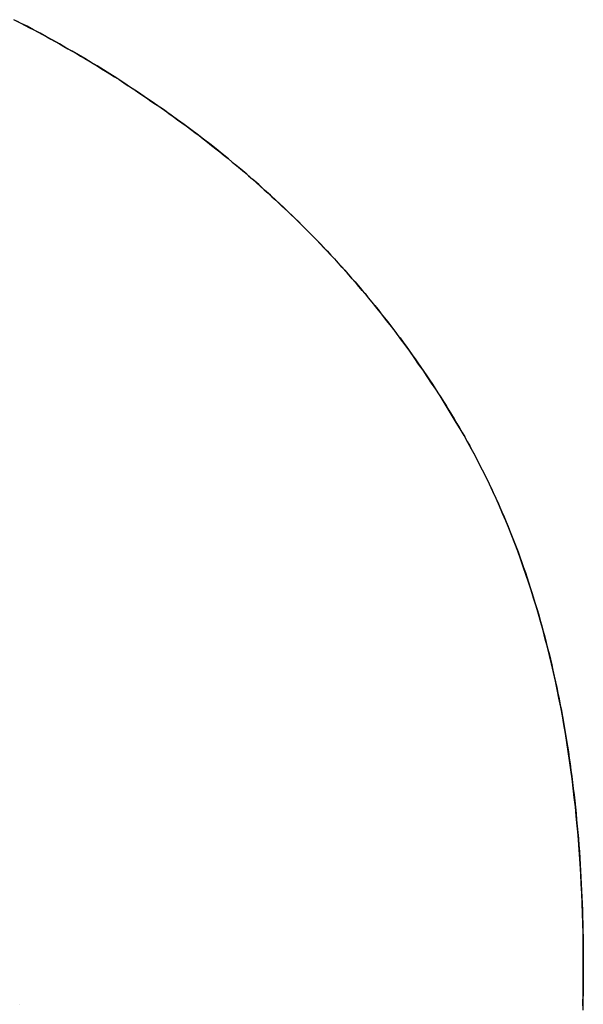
# Model space of a CAD drawing. Extents: x -3.81 to 3.81, y -1.89 to 1.9.
# Tile 130 of 149: x 0.6777 to 0.6921, y 1.2381 to 1.2634. Entities that reach past the tile are written whole.
import ezdxf

# ---------------------------------------------------------------- set-up
doc = ezdxf.new("R2010")
doc.units = 0
doc.layers.get('0').update_dxf_attribs({"linetype": 'CONTINUOUS'})

# ---------------------------------------------------------------- blocks, each defined once
blk = doc.blocks.new('*U1')
for p, q in [((0.67997, 1.262059, 4.21), (0.67997, 1.262059, 4.2098)), ((0.67997, 1.262059, 4.21), (0.67997, 1.262059, 4.2098)), ((0.692142, 1.239173, 4.21), (0.692142, 1.239173, 4.2098)), ((0.692142, 1.239173, 4.21), (0.692142, 1.239173, 4.2098)), ((0.677656, 1.238145, 4.21), (0.677656, 1.238145, 4.2098)), ((0.677656, 1.238145, 4.21), (0.677656, 1.238145, 4.2098))]:
    blk.add_line(p, q)
for points in [[(0.677572, 1.26342, 4.21), (0.677684, 1.26336, 4.21), (0.677796, 1.2633, 4.21), (0.677907, 1.26324, 4.21), (0.678018, 1.26319, 4.21), (0.678129, 1.26313, 4.21), (0.67824, 1.26307, 4.21), (0.67835, 1.26301, 4.21), (0.67846, 1.26295, 4.21), (0.67857, 1.26289, 4.21), (0.678679, 1.26283, 4.21), (0.678788, 1.26276, 4.21), (0.678897, 1.2627, 4.21), (0.679006, 1.26264, 4.21), (0.679114, 1.26258, 4.21), (0.679222, 1.26251, 4.21), (0.67933, 1.26245, 4.21), (0.679437, 1.26239, 4.21), (0.679544, 1.26232, 4.21), (0.679651, 1.26226, 4.21), (0.679758, 1.26219, 4.21), (0.679864, 1.26213, 4.21), (0.67997, 1.26206, 4.21)], [(0.67997, 1.26206, 4.2098), (0.679811, 1.26216, 4.2098), (0.679651, 1.26226, 4.2098), (0.67949, 1.26235, 4.2098), (0.679328, 1.26245, 4.2098), (0.679166, 1.26255, 4.2098), (0.679003, 1.26264, 4.2098), (0.67884, 1.26273, 4.2098), (0.678676, 1.26283, 4.2098), (0.678511, 1.26292, 4.2098), (0.678346, 1.26301, 4.2098), (0.67818, 1.2631, 4.2098), (0.678013, 1.26319, 4.2098), (0.677846, 1.26328, 4.2098), (0.677678, 1.26336, 4.2098), (0.677509, 1.26345, 4.2098)], [(0.67997, 1.26206, 4.2098), (0.679811, 1.26216, 4.2098), (0.679651, 1.26226, 4.2098), (0.67949, 1.26235, 4.2098), (0.679328, 1.26245, 4.2098), (0.679166, 1.26255, 4.2098), (0.679003, 1.26264, 4.2098), (0.67884, 1.26273, 4.2098), (0.678676, 1.26283, 4.2098), (0.678511, 1.26292, 4.2098), (0.678346, 1.26301, 4.2098), (0.67818, 1.2631, 4.2098), (0.678013, 1.26319, 4.2098), (0.677846, 1.26328, 4.2098), (0.677678, 1.26336, 4.2098), (0.677509, 1.26345, 4.2098)], [(0.677572, 1.26342, 4.21), (0.677684, 1.26336, 4.21), (0.677796, 1.2633, 4.21), (0.677907, 1.26324, 4.21), (0.678018, 1.26319, 4.21), (0.678129, 1.26313, 4.21), (0.67824, 1.26307, 4.21), (0.67835, 1.26301, 4.21), (0.67846, 1.26295, 4.21), (0.67857, 1.26289, 4.21), (0.678679, 1.26283, 4.21), (0.678788, 1.26276, 4.21), (0.678897, 1.2627, 4.21), (0.679006, 1.26264, 4.21), (0.679114, 1.26258, 4.21), (0.679222, 1.26251, 4.21), (0.67933, 1.26245, 4.21), (0.679437, 1.26239, 4.21), (0.679544, 1.26232, 4.21), (0.679651, 1.26226, 4.21), (0.679758, 1.26219, 4.21), (0.679864, 1.26213, 4.21), (0.67997, 1.26206, 4.21)], [(0.67997, 1.26206, 4.21), (0.68009, 1.26198, 4.21), (0.68021, 1.26191, 4.21), (0.680329, 1.26183, 4.21), (0.680447, 1.26175, 4.21), (0.680565, 1.26168, 4.21), (0.680682, 1.2616, 4.21), (0.680799, 1.26152, 4.21), (0.680915, 1.26144, 4.21), (0.68103, 1.26136, 4.21), (0.681145, 1.26128, 4.21), (0.68126, 1.26121, 4.21), (0.681374, 1.26113, 4.21), (0.681487, 1.26104, 4.21), (0.6816, 1.26096, 4.21), (0.681712, 1.26088, 4.21), (0.681824, 1.2608, 4.21), (0.681935, 1.26072, 4.21), (0.682045, 1.26064, 4.21), (0.682155, 1.26055, 4.21), (0.682265, 1.26047, 4.21), (0.682374, 1.26039, 4.21), (0.682482, 1.2603, 4.21), (0.68259, 1.26022, 4.21), (0.682697, 1.26013, 4.21), (0.682804, 1.26005, 4.21), (0.68291, 1.25996, 4.21), (0.683015, 1.25988, 4.21), (0.683121, 1.25979, 4.21), (0.683225, 1.2597, 4.21), (0.683329, 1.25962, 4.21), (0.683432, 1.25953, 4.21), (0.683535, 1.25944, 4.21), (0.683637, 1.25935, 4.21), (0.683739, 1.25926, 4.21), (0.68384, 1.25917, 4.21), (0.683941, 1.25908, 4.21), (0.684041, 1.25899, 4.21), (0.68414, 1.2589, 4.21), (0.684239, 1.25881, 4.21), (0.684338, 1.25872, 4.21), (0.684435, 1.25863, 4.21), (0.684533, 1.25854, 4.21), (0.684629, 1.25844, 4.21), (0.684725, 1.25835, 4.21), (0.684821, 1.25826, 4.21), (0.684916, 1.25816, 4.21), (0.685011, 1.25807, 4.21), (0.685104, 1.25797, 4.21), (0.685198, 1.25788, 4.21), (0.685291, 1.25778, 4.21), (0.685383, 1.25769, 4.21), (0.685475, 1.25759, 4.21), (0.685566, 1.2575, 4.21), (0.685656, 1.2574, 4.21), (0.685746, 1.2573, 4.21), (0.685836, 1.2572, 4.21), (0.685925, 1.25711, 4.21), (0.686013, 1.25701, 4.21), (0.686101, 1.25691, 4.21), (0.686188, 1.25681, 4.21), (0.686275, 1.25671, 4.21), (0.686361, 1.25661, 4.21), (0.686447, 1.25651, 4.21), (0.686532, 1.25641, 4.21), (0.686616, 1.2563, 4.21), (0.6867, 1.2562, 4.21), (0.686784, 1.2561, 4.21), (0.686867, 1.256, 4.21), (0.686949, 1.25589, 4.21), (0.687031, 1.25579, 4.21), (0.687112, 1.25569, 4.21), (0.687192, 1.25558, 4.21), (0.687273, 1.25548, 4.21), (0.687352, 1.25537, 4.21), (0.687431, 1.25527, 4.21), (0.687509, 1.25516, 4.21), (0.687587, 1.25506, 4.21), (0.687665, 1.25495, 4.21), (0.687741, 1.25484, 4.21), (0.687817, 1.25473, 4.21), (0.687893, 1.25463, 4.21), (0.687968, 1.25452, 4.21), (0.688043, 1.25441, 4.21), (0.688117, 1.2543, 4.21), (0.68819, 1.25419, 4.21), (0.688263, 1.25408, 4.21), (0.688335, 1.25397, 4.21), (0.688407, 1.25386, 4.21), (0.688478, 1.25375, 4.21), (0.688549, 1.25364, 4.21), (0.688619, 1.25353, 4.21), (0.688688, 1.25341, 4.21), (0.688757, 1.2533, 4.21), (0.688826, 1.25319, 4.21), (0.688894, 1.25307, 4.21), (0.688961, 1.25296, 4.21), (0.689028, 1.25284, 4.21), (0.689094, 1.25273, 4.21), (0.689159, 1.25261, 4.21), (0.689223, 1.2525, 4.21), (0.689287, 1.25238, 4.21), (0.68935, 1.25226, 4.21), (0.689413, 1.25214, 4.21), (0.689474, 1.25202, 4.21), (0.689535, 1.2519, 4.21), (0.689595, 1.25178, 4.21), (0.689655, 1.25166, 4.21), (0.689714, 1.25154, 4.21), (0.689772, 1.25142, 4.21), (0.689829, 1.2513, 4.21), (0.689886, 1.25117, 4.21), (0.689942, 1.25105, 4.21), (0.689998, 1.25092, 4.21), (0.690052, 1.2508, 4.21), (0.690106, 1.25067, 4.21), (0.690159, 1.25054, 4.21), (0.690212, 1.25042, 4.21), (0.690264, 1.25029, 4.21), (0.690315, 1.25016, 4.21), (0.690365, 1.25003, 4.21), (0.690415, 1.2499, 4.21), (0.690464, 1.24977, 4.21), (0.690512, 1.24964, 4.21), (0.69056, 1.2495, 4.21), (0.690607, 1.24937, 4.21), (0.690653, 1.24924, 4.21), (0.690698, 1.2491, 4.21), (0.690743, 1.24897, 4.21), (0.690787, 1.24883, 4.21), (0.69083, 1.2487, 4.21), (0.690873, 1.24856, 4.21), (0.690915, 1.24842, 4.21), (0.690956, 1.24829, 4.21), (0.690997, 1.24815, 4.21), (0.691037, 1.24801, 4.21), (0.691076, 1.24787, 4.21), (0.691114, 1.24773, 4.21), (0.691152, 1.24759, 4.21), (0.691189, 1.24744, 4.21), (0.691225, 1.2473, 4.21), (0.691261, 1.24716, 4.21), (0.691296, 1.24701, 4.21), (0.69133, 1.24687, 4.21), (0.691363, 1.24673, 4.21), (0.691396, 1.24658, 4.21), (0.691428, 1.24643, 4.21), (0.691459, 1.24629, 4.21), (0.69149, 1.24614, 4.21), (0.69152, 1.24599, 4.21), (0.691549, 1.24584, 4.21), (0.691578, 1.24569, 4.21), (0.691606, 1.24554, 4.21), (0.691633, 1.24539, 4.21), (0.691659, 1.24524, 4.21), (0.691685, 1.24509, 4.21), (0.69171, 1.24493, 4.21), (0.691734, 1.24478, 4.21), (0.691758, 1.24463, 4.21), (0.691781, 1.24447, 4.21), (0.691803, 1.24432, 4.21), (0.691825, 1.24416, 4.21), (0.691845, 1.244, 4.21), (0.691865, 1.24384, 4.21), (0.691885, 1.24369, 4.21), (0.691904, 1.24353, 4.21), (0.691921, 1.24337, 4.21), (0.691939, 1.24321, 4.21), (0.691955, 1.24305, 4.21), (0.691971, 1.24289, 4.21), (0.691986, 1.24272, 4.21), (0.692001, 1.24256, 4.21), (0.692015, 1.2424, 4.21), (0.692028, 1.24223, 4.21), (0.69204, 1.24207, 4.21), (0.692052, 1.2419, 4.21), (0.692062, 1.24174, 4.21), (0.692073, 1.24157, 4.21), (0.692082, 1.24141, 4.21), (0.692091, 1.24124, 4.21), (0.692099, 1.24107, 4.21), (0.692107, 1.2409, 4.21), (0.692113, 1.24073, 4.21), (0.692119, 1.24056, 4.21), (0.692124, 1.24039, 4.21), (0.692129, 1.24022, 4.21), (0.692133, 1.24004, 4.21), (0.692136, 1.23987, 4.21), (0.692139, 1.2397, 4.21), (0.69214, 1.23952, 4.21), (0.692141, 1.23935, 4.21), (0.692142, 1.23917, 4.21)], [(0.692142, 1.23917, 4.2098), (0.692141, 1.23944, 4.2098), (0.692139, 1.2397, 4.2098), (0.692135, 1.23996, 4.2098), (0.692129, 1.24022, 4.2098), (0.692122, 1.24048, 4.2098), (0.692113, 1.24073, 4.2098), (0.692103, 1.24099, 4.2098), (0.692091, 1.24124, 4.2098), (0.692077, 1.24149, 4.2098), (0.692062, 1.24175, 4.2098), (0.692045, 1.24199, 4.2098), (0.692027, 1.24224, 4.2098), (0.692007, 1.24249, 4.2098), (0.691986, 1.24273, 4.2098), (0.691962, 1.24298, 4.2098), (0.691938, 1.24322, 4.2098), (0.691911, 1.24346, 4.2098), (0.691883, 1.2437, 4.2098), (0.691854, 1.24394, 4.2098), (0.691823, 1.24417, 4.2098), (0.69179, 1.24441, 4.2098), (0.691756, 1.24464, 4.2098), (0.69172, 1.24487, 4.2098), (0.691683, 1.2451, 4.2098), (0.691644, 1.24533, 4.2098), (0.691603, 1.24556, 4.2098), (0.691561, 1.24578, 4.2098), (0.691517, 1.24601, 4.2098), (0.691471, 1.24623, 4.2098), (0.691424, 1.24645, 4.2098), (0.691376, 1.24667, 4.2098), (0.691325, 1.24689, 4.2098), (0.691274, 1.24711, 4.2098), (0.69122, 1.24732, 4.2098), (0.691165, 1.24753, 4.2098), (0.691109, 1.24775, 4.2098), (0.69105, 1.24796, 4.2098), (0.690991, 1.24817, 4.2098), (0.690929, 1.24838, 4.2098), (0.690866, 1.24858, 4.2098), (0.690802, 1.24879, 4.2098), (0.690736, 1.24899, 4.2098), (0.690668, 1.24919, 4.2098), (0.690598, 1.24939, 4.2098), (0.690528, 1.24959, 4.2098), (0.690455, 1.24979, 4.2098), (0.690381, 1.24999, 4.2098), (0.690305, 1.25018, 4.2098), (0.690228, 1.25038, 4.2098), (0.690149, 1.25057, 4.2098), (0.690068, 1.25076, 4.2098), (0.689986, 1.25095, 4.2098), (0.689903, 1.25114, 4.2098), (0.689817, 1.25132, 4.2098), (0.68973, 1.25151, 4.2098), (0.689642, 1.25169, 4.2098), (0.689552, 1.25187, 4.2098), (0.68946, 1.25205, 4.2098), (0.689367, 1.25223, 4.2098), (0.689272, 1.25241, 4.2098), (0.689176, 1.25258, 4.2098), (0.689078, 1.25276, 4.2098), (0.688978, 1.25293, 4.2098), (0.688877, 1.2531, 4.2098), (0.688774, 1.25327, 4.2098), (0.68867, 1.25344, 4.2098), (0.688565, 1.25361, 4.2098), (0.688459, 1.25378, 4.2098), (0.688352, 1.25395, 4.2098), (0.688243, 1.25411, 4.2098), (0.688133, 1.25428, 4.2098), (0.688022, 1.25444, 4.2098), (0.687909, 1.2546, 4.2098), (0.687795, 1.25477, 4.2098), (0.68768, 1.25493, 4.2098), (0.687564, 1.25509, 4.2098), (0.687446, 1.25525, 4.2098), (0.687328, 1.25541, 4.2098), (0.687208, 1.25556, 4.2098), (0.687086, 1.25572, 4.2098), (0.686964, 1.25588, 4.2098), (0.68684, 1.25603, 4.2098), (0.686715, 1.25619, 4.2098), (0.686589, 1.25634, 4.2098), (0.686461, 1.25649, 4.2098), (0.686332, 1.25664, 4.2098), (0.686202, 1.25679, 4.2098), (0.686071, 1.25694, 4.2098), (0.685938, 1.25709, 4.2098), (0.685804, 1.25724, 4.2098), (0.685669, 1.25738, 4.2098), (0.685533, 1.25753, 4.2098), (0.685395, 1.25768, 4.2098), (0.685256, 1.25782, 4.2098), (0.685116, 1.25796, 4.2098), (0.684975, 1.2581, 4.2098), (0.684832, 1.25825, 4.2098), (0.684688, 1.25839, 4.2098), (0.684543, 1.25853, 4.2098), (0.684397, 1.25866, 4.2098), (0.684249, 1.2588, 4.2098), (0.6841, 1.25894, 4.2098), (0.68395, 1.25907, 4.2098), (0.683799, 1.25921, 4.2098), (0.683646, 1.25934, 4.2098), (0.683492, 1.25948, 4.2098), (0.683337, 1.25961, 4.2098), (0.683181, 1.25974, 4.2098), (0.683023, 1.25987, 4.2098), (0.682864, 1.26, 4.2098), (0.682704, 1.26013, 4.2098), (0.682542, 1.26026, 4.2098), (0.68238, 1.26038, 4.2098), (0.682216, 1.26051, 4.2098), (0.682051, 1.26063, 4.2098), (0.681884, 1.26076, 4.2098), (0.681716, 1.26088, 4.2098), (0.681547, 1.261, 4.2098), (0.681377, 1.26112, 4.2098), (0.681206, 1.26124, 4.2098), (0.681033, 1.26136, 4.2098), (0.680859, 1.26148, 4.2098), (0.680684, 1.2616, 4.2098), (0.680507, 1.26171, 4.2098), (0.68033, 1.26183, 4.2098), (0.680151, 1.26195, 4.2098), (0.67997, 1.26206, 4.2098)], [(0.692142, 1.23917, 4.2098), (0.692141, 1.23944, 4.2098), (0.692139, 1.2397, 4.2098), (0.692135, 1.23996, 4.2098), (0.692129, 1.24022, 4.2098), (0.692122, 1.24048, 4.2098), (0.692113, 1.24073, 4.2098), (0.692103, 1.24099, 4.2098), (0.692091, 1.24124, 4.2098), (0.692077, 1.24149, 4.2098), (0.692062, 1.24175, 4.2098), (0.692045, 1.24199, 4.2098), (0.692027, 1.24224, 4.2098), (0.692007, 1.24249, 4.2098), (0.691986, 1.24273, 4.2098), (0.691962, 1.24298, 4.2098), (0.691938, 1.24322, 4.2098), (0.691911, 1.24346, 4.2098), (0.691883, 1.2437, 4.2098), (0.691854, 1.24394, 4.2098), (0.691823, 1.24417, 4.2098), (0.69179, 1.24441, 4.2098), (0.691756, 1.24464, 4.2098), (0.69172, 1.24487, 4.2098), (0.691683, 1.2451, 4.2098), (0.691644, 1.24533, 4.2098), (0.691603, 1.24556, 4.2098), (0.691561, 1.24578, 4.2098), (0.691517, 1.24601, 4.2098), (0.691471, 1.24623, 4.2098), (0.691424, 1.24645, 4.2098), (0.691376, 1.24667, 4.2098), (0.691325, 1.24689, 4.2098), (0.691274, 1.24711, 4.2098), (0.69122, 1.24732, 4.2098), (0.691165, 1.24753, 4.2098), (0.691109, 1.24775, 4.2098), (0.69105, 1.24796, 4.2098), (0.690991, 1.24817, 4.2098), (0.690929, 1.24838, 4.2098), (0.690866, 1.24858, 4.2098), (0.690802, 1.24879, 4.2098), (0.690736, 1.24899, 4.2098), (0.690668, 1.24919, 4.2098), (0.690598, 1.24939, 4.2098), (0.690528, 1.24959, 4.2098), (0.690455, 1.24979, 4.2098), (0.690381, 1.24999, 4.2098), (0.690305, 1.25018, 4.2098), (0.690228, 1.25038, 4.2098), (0.690149, 1.25057, 4.2098), (0.690068, 1.25076, 4.2098), (0.689986, 1.25095, 4.2098), (0.689903, 1.25114, 4.2098), (0.689817, 1.25132, 4.2098), (0.68973, 1.25151, 4.2098), (0.689642, 1.25169, 4.2098), (0.689552, 1.25187, 4.2098), (0.68946, 1.25205, 4.2098), (0.689367, 1.25223, 4.2098), (0.689272, 1.25241, 4.2098), (0.689176, 1.25258, 4.2098), (0.689078, 1.25276, 4.2098), (0.688978, 1.25293, 4.2098), (0.688877, 1.2531, 4.2098), (0.688774, 1.25327, 4.2098), (0.68867, 1.25344, 4.2098), (0.688565, 1.25361, 4.2098), (0.688459, 1.25378, 4.2098), (0.688352, 1.25395, 4.2098), (0.688243, 1.25411, 4.2098), (0.688133, 1.25428, 4.2098), (0.688022, 1.25444, 4.2098), (0.687909, 1.2546, 4.2098), (0.687795, 1.25477, 4.2098), (0.68768, 1.25493, 4.2098), (0.687564, 1.25509, 4.2098), (0.687446, 1.25525, 4.2098), (0.687328, 1.25541, 4.2098), (0.687208, 1.25556, 4.2098), (0.687086, 1.25572, 4.2098), (0.686964, 1.25588, 4.2098), (0.68684, 1.25603, 4.2098), (0.686715, 1.25619, 4.2098), (0.686589, 1.25634, 4.2098), (0.686461, 1.25649, 4.2098), (0.686332, 1.25664, 4.2098), (0.686202, 1.25679, 4.2098), (0.686071, 1.25694, 4.2098), (0.685938, 1.25709, 4.2098), (0.685804, 1.25724, 4.2098), (0.685669, 1.25738, 4.2098), (0.685533, 1.25753, 4.2098), (0.685395, 1.25768, 4.2098), (0.685256, 1.25782, 4.2098), (0.685116, 1.25796, 4.2098), (0.684975, 1.2581, 4.2098), (0.684832, 1.25825, 4.2098), (0.684688, 1.25839, 4.2098), (0.684543, 1.25853, 4.2098), (0.684397, 1.25866, 4.2098), (0.684249, 1.2588, 4.2098), (0.6841, 1.25894, 4.2098), (0.68395, 1.25907, 4.2098), (0.683799, 1.25921, 4.2098), (0.683646, 1.25934, 4.2098), (0.683492, 1.25948, 4.2098), (0.683337, 1.25961, 4.2098), (0.683181, 1.25974, 4.2098), (0.683023, 1.25987, 4.2098), (0.682864, 1.26, 4.2098), (0.682704, 1.26013, 4.2098), (0.682542, 1.26026, 4.2098), (0.68238, 1.26038, 4.2098), (0.682216, 1.26051, 4.2098), (0.682051, 1.26063, 4.2098), (0.681884, 1.26076, 4.2098), (0.681716, 1.26088, 4.2098), (0.681547, 1.261, 4.2098), (0.681377, 1.26112, 4.2098), (0.681206, 1.26124, 4.2098), (0.681033, 1.26136, 4.2098), (0.680859, 1.26148, 4.2098), (0.680684, 1.2616, 4.2098), (0.680507, 1.26171, 4.2098), (0.68033, 1.26183, 4.2098), (0.680151, 1.26195, 4.2098), (0.67997, 1.26206, 4.2098)], [(0.67997, 1.26206, 4.21), (0.68009, 1.26198, 4.21), (0.68021, 1.26191, 4.21), (0.680329, 1.26183, 4.21), (0.680447, 1.26175, 4.21), (0.680565, 1.26168, 4.21), (0.680682, 1.2616, 4.21), (0.680799, 1.26152, 4.21), (0.680915, 1.26144, 4.21), (0.68103, 1.26136, 4.21), (0.681145, 1.26128, 4.21), (0.68126, 1.26121, 4.21), (0.681374, 1.26113, 4.21), (0.681487, 1.26104, 4.21), (0.6816, 1.26096, 4.21), (0.681712, 1.26088, 4.21), (0.681824, 1.2608, 4.21), (0.681935, 1.26072, 4.21), (0.682045, 1.26064, 4.21), (0.682155, 1.26055, 4.21), (0.682265, 1.26047, 4.21), (0.682374, 1.26039, 4.21), (0.682482, 1.2603, 4.21), (0.68259, 1.26022, 4.21), (0.682697, 1.26013, 4.21), (0.682804, 1.26005, 4.21), (0.68291, 1.25996, 4.21), (0.683015, 1.25988, 4.21), (0.683121, 1.25979, 4.21), (0.683225, 1.2597, 4.21), (0.683329, 1.25962, 4.21), (0.683432, 1.25953, 4.21), (0.683535, 1.25944, 4.21), (0.683637, 1.25935, 4.21), (0.683739, 1.25926, 4.21), (0.68384, 1.25917, 4.21), (0.683941, 1.25908, 4.21), (0.684041, 1.25899, 4.21), (0.68414, 1.2589, 4.21), (0.684239, 1.25881, 4.21), (0.684338, 1.25872, 4.21), (0.684435, 1.25863, 4.21), (0.684533, 1.25854, 4.21), (0.684629, 1.25844, 4.21), (0.684725, 1.25835, 4.21), (0.684821, 1.25826, 4.21), (0.684916, 1.25816, 4.21), (0.685011, 1.25807, 4.21), (0.685104, 1.25797, 4.21), (0.685198, 1.25788, 4.21), (0.685291, 1.25778, 4.21), (0.685383, 1.25769, 4.21), (0.685475, 1.25759, 4.21), (0.685566, 1.2575, 4.21), (0.685656, 1.2574, 4.21), (0.685746, 1.2573, 4.21), (0.685836, 1.2572, 4.21), (0.685925, 1.25711, 4.21), (0.686013, 1.25701, 4.21), (0.686101, 1.25691, 4.21), (0.686188, 1.25681, 4.21), (0.686275, 1.25671, 4.21), (0.686361, 1.25661, 4.21), (0.686447, 1.25651, 4.21), (0.686532, 1.25641, 4.21), (0.686616, 1.2563, 4.21), (0.6867, 1.2562, 4.21), (0.686784, 1.2561, 4.21), (0.686867, 1.256, 4.21), (0.686949, 1.25589, 4.21), (0.687031, 1.25579, 4.21), (0.687112, 1.25569, 4.21), (0.687192, 1.25558, 4.21), (0.687273, 1.25548, 4.21), (0.687352, 1.25537, 4.21), (0.687431, 1.25527, 4.21), (0.687509, 1.25516, 4.21), (0.687587, 1.25506, 4.21), (0.687665, 1.25495, 4.21), (0.687741, 1.25484, 4.21), (0.687817, 1.25473, 4.21), (0.687893, 1.25463, 4.21), (0.687968, 1.25452, 4.21), (0.688043, 1.25441, 4.21), (0.688117, 1.2543, 4.21), (0.68819, 1.25419, 4.21), (0.688263, 1.25408, 4.21), (0.688335, 1.25397, 4.21), (0.688407, 1.25386, 4.21), (0.688478, 1.25375, 4.21), (0.688549, 1.25364, 4.21), (0.688619, 1.25353, 4.21), (0.688688, 1.25341, 4.21), (0.688757, 1.2533, 4.21), (0.688826, 1.25319, 4.21), (0.688894, 1.25307, 4.21), (0.688961, 1.25296, 4.21), (0.689028, 1.25284, 4.21), (0.689094, 1.25273, 4.21), (0.689159, 1.25261, 4.21), (0.689223, 1.2525, 4.21), (0.689287, 1.25238, 4.21), (0.68935, 1.25226, 4.21), (0.689413, 1.25214, 4.21), (0.689474, 1.25202, 4.21), (0.689535, 1.2519, 4.21), (0.689595, 1.25178, 4.21), (0.689655, 1.25166, 4.21), (0.689714, 1.25154, 4.21), (0.689772, 1.25142, 4.21), (0.689829, 1.2513, 4.21), (0.689886, 1.25117, 4.21), (0.689942, 1.25105, 4.21), (0.689998, 1.25092, 4.21), (0.690052, 1.2508, 4.21), (0.690106, 1.25067, 4.21), (0.690159, 1.25054, 4.21), (0.690212, 1.25042, 4.21), (0.690264, 1.25029, 4.21), (0.690315, 1.25016, 4.21), (0.690365, 1.25003, 4.21), (0.690415, 1.2499, 4.21), (0.690464, 1.24977, 4.21), (0.690512, 1.24964, 4.21), (0.69056, 1.2495, 4.21), (0.690607, 1.24937, 4.21), (0.690653, 1.24924, 4.21), (0.690698, 1.2491, 4.21), (0.690743, 1.24897, 4.21), (0.690787, 1.24883, 4.21), (0.69083, 1.2487, 4.21), (0.690873, 1.24856, 4.21), (0.690915, 1.24842, 4.21), (0.690956, 1.24829, 4.21), (0.690997, 1.24815, 4.21), (0.691037, 1.24801, 4.21), (0.691076, 1.24787, 4.21), (0.691114, 1.24773, 4.21), (0.691152, 1.24759, 4.21), (0.691189, 1.24744, 4.21), (0.691225, 1.2473, 4.21), (0.691261, 1.24716, 4.21), (0.691296, 1.24701, 4.21), (0.69133, 1.24687, 4.21), (0.691363, 1.24673, 4.21), (0.691396, 1.24658, 4.21), (0.691428, 1.24643, 4.21), (0.691459, 1.24629, 4.21), (0.69149, 1.24614, 4.21), (0.69152, 1.24599, 4.21), (0.691549, 1.24584, 4.21), (0.691578, 1.24569, 4.21), (0.691606, 1.24554, 4.21), (0.691633, 1.24539, 4.21), (0.691659, 1.24524, 4.21), (0.691685, 1.24509, 4.21), (0.69171, 1.24493, 4.21), (0.691734, 1.24478, 4.21), (0.691758, 1.24463, 4.21), (0.691781, 1.24447, 4.21), (0.691803, 1.24432, 4.21), (0.691825, 1.24416, 4.21), (0.691845, 1.244, 4.21), (0.691865, 1.24384, 4.21), (0.691885, 1.24369, 4.21), (0.691904, 1.24353, 4.21), (0.691921, 1.24337, 4.21), (0.691939, 1.24321, 4.21), (0.691955, 1.24305, 4.21), (0.691971, 1.24289, 4.21), (0.691986, 1.24272, 4.21), (0.692001, 1.24256, 4.21), (0.692015, 1.2424, 4.21), (0.692028, 1.24223, 4.21), (0.69204, 1.24207, 4.21), (0.692052, 1.2419, 4.21), (0.692062, 1.24174, 4.21), (0.692073, 1.24157, 4.21), (0.692082, 1.24141, 4.21), (0.692091, 1.24124, 4.21), (0.692099, 1.24107, 4.21), (0.692107, 1.2409, 4.21), (0.692113, 1.24073, 4.21), (0.692119, 1.24056, 4.21), (0.692124, 1.24039, 4.21), (0.692129, 1.24022, 4.21), (0.692133, 1.24004, 4.21), (0.692136, 1.23987, 4.21), (0.692139, 1.2397, 4.21), (0.69214, 1.23952, 4.21), (0.692141, 1.23935, 4.21), (0.692142, 1.23917, 4.21)], [(0.692142, 1.23917, 4.21), (0.692141, 1.23893, 4.21), (0.692139, 1.2387, 4.21), (0.692136, 1.23846, 4.21), (0.692132, 1.23822, 4.21), (0.692126, 1.23799, 4.21)], [(0.692129, 1.2381, 4.2098), (0.692136, 1.23846, 4.2098), (0.69214, 1.23882, 4.2098), (0.692142, 1.23917, 4.2098)], [(0.692129, 1.2381, 4.2098), (0.692136, 1.23846, 4.2098), (0.69214, 1.23882, 4.2098), (0.692142, 1.23917, 4.2098)], [(0.692142, 1.23917, 4.21), (0.692141, 1.23893, 4.21), (0.692139, 1.2387, 4.21), (0.692136, 1.23846, 4.21), (0.692132, 1.23822, 4.21), (0.692126, 1.23799, 4.21)]]:
    blk.add_polyline3d(points)

msp = doc.modelspace()

# ---------------------------------------------------------------- block references
msp.add_blockref('*U1', (0, 0))

doc.saveas('drawing.dxf')
